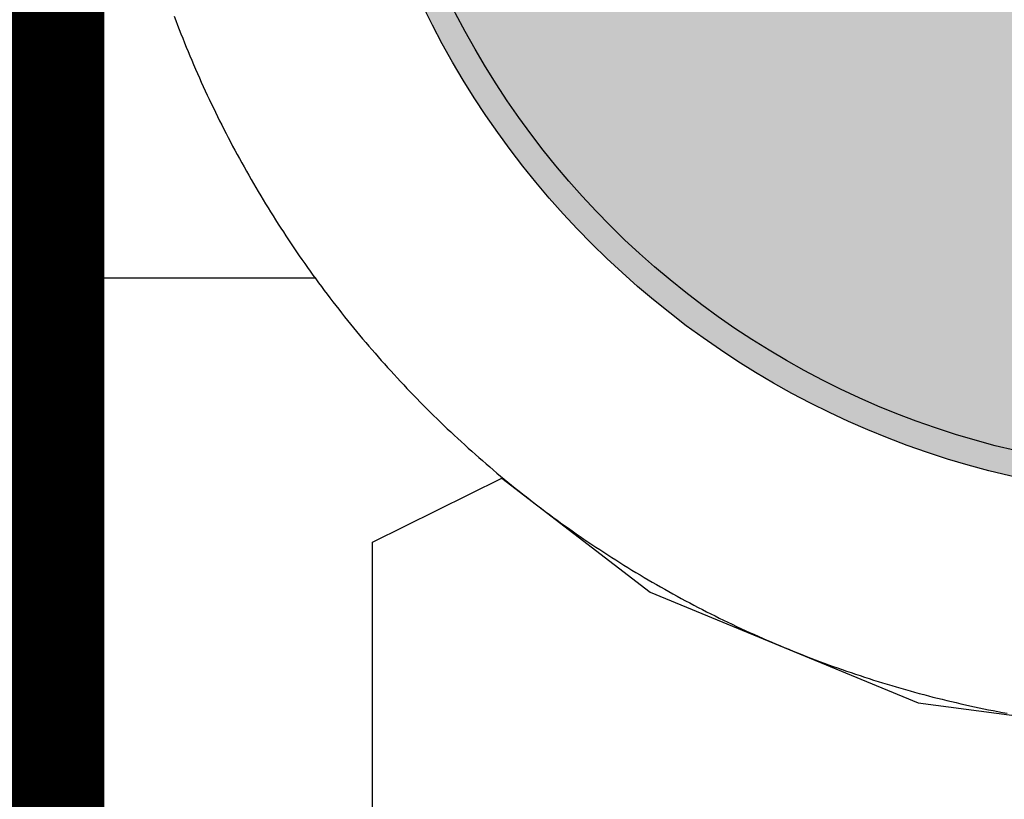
# Model space of a CAD drawing. Header units: millimetres. Extents: x -1.5 to 11.1, y -3 to 5.
# Tile 239 of 256: x 0.3542 to 0.3922, y 3.3199 to 3.35. Entities that reach past the tile are written whole.
import ezdxf

# ---------------------------------------------------------------- set-up
doc = ezdxf.new("R2010")
doc.units = ezdxf.units.MM
doc.header["$MEASUREMENT"] = 0
for name, color, linetype, true_color in [('BottomLayer', 5, 'Continuous', 0x0000ff), ('BottomSolder', 6, 'Continuous', 0xff00ff), ('Metal_2', 7, 'Continuous', 0x7f0000), ('Metal_3', 7, 'Continuous', 0x3f7f00), ('TopLayer', 1, 'Continuous', 0xff0000), ('TopSolder', 7, 'Continuous', 0x7f007f)]:
    doc.layers.add(name, color=color, linetype=linetype, true_color=true_color)

# ---------------------------------------------------------------- blocks, each defined once
blk = doc.blocks.new('H______V_D____3_P___100MIL_6')
at = {"layer": 'BottomLayer', "true_color": 0x0000ff}
h = blk.add_hatch(color=5, dxfattribs=at)
edge = h.paths.add_edge_path(flags=0)
edge.add_arc((0.05, 0), 0.0325, 0, 360)
at = {"layer": 'BottomSolder', "true_color": 0xff00ff}
h = blk.add_hatch(color=6, dxfattribs=at)
edge = h.paths.add_edge_path(flags=0)
edge.add_arc((0.05, 0), 0.0335, 0, 360)
at = {"layer": 'Metal_2', "true_color": 0x7f0000}
h = blk.add_hatch(color=16, dxfattribs=at)
edge = h.paths.add_edge_path(flags=0)
edge.add_arc((0.05, 0), 0.0325, 0, 360)
at = {"layer": 'Metal_3', "true_color": 0x3f7f00}
h = blk.add_hatch(color=76, dxfattribs=at)
edge = h.paths.add_edge_path(flags=0)
edge.add_arc((0.05, 0), 0.0325, 0, 360)
at = {"layer": 'TopLayer', "true_color": 0xff0000}
h = blk.add_hatch(color=1, dxfattribs=at)
edge = h.paths.add_edge_path(flags=0)
edge.add_arc((0.05, 0), 0.0325, 0, 360)
at = {"layer": 'TopSolder', "true_color": 0x7f007f}
h = blk.add_hatch(color=216, dxfattribs=at)
edge = h.paths.add_edge_path(flags=0)
edge.add_arc((0.05, 0), 0.0335, 0, 360)
at = {"layer": 'BottomLayer', "color": 5, "true_color": 0x0000ff}
blk.add_circle((0.05, 0), 0.0325, dxfattribs=at)
at = {"layer": 'BottomSolder', "color": 6, "true_color": 0xff00ff}
blk.add_circle((0.05, 0), 0.0335, dxfattribs=at)
at = {"layer": 'Metal_2', "color": 16, "true_color": 0x7f0000}
blk.add_circle((0.05, 0), 0.0325, dxfattribs=at)
at = {"layer": 'Metal_3', "color": 76, "true_color": 0x3f7f00}
blk.add_circle((0.05, 0), 0.0325, dxfattribs=at)
at = {"layer": 'TopLayer', "color": 1, "true_color": 0xff0000}
blk.add_circle((0.05, 0), 0.0325, dxfattribs=at)
at = {"layer": 'TopSolder', "color": 216, "true_color": 0x7f007f}
blk.add_circle((0.05, 0), 0.0335, dxfattribs=at)

msp = doc.modelspace()

# ---------------------------------------------------------------- linework, layer by layer
at = {"layer": 'BottomLayer'}
for p, q in [((0.367843, 3.329803), (0.372843, 3.332269)), ((0.372843, 3.332269), (0.378567, 3.327876)), ((0.367843, 3.315001), (0.367843, 3.329803)), ((0.378567, 3.327876), (0.388905, 3.323594)), ((0.388905, 3.323594), (0.4, 3.322133))]:
    msp.add_line(p, q, dxfattribs=at)
for points in [[(0.35, 3.315, 0.015, 0.015, 0), (0.35, 3.415, 0.015, 0.015, 0)], [(0.3, 3.265, 0.015, 0.015, 0), (0.35, 3.315, 0.015, 0.015, 0)]]:
    msp.add_lwpolyline(points, format="xyseb", dxfattribs=at)
msp.add_lwpolyline([(0.34625, 3.315, 0.0075, 0.0075, 1), (0.35375, 3.315, 0.0075, 0.0075, 1)], format="xyseb", close=True, dxfattribs=at)
msp.add_lwpolyline([(0.34625, 3.315, 0.0075, 0.0075, 1), (0.35375, 3.315, 0.0075, 0.0075, 1)], format="xyseb", close=True, dxfattribs=at)
at = {"layer": 'Metal_2'}
for p, q in [((0.360197, 3.350101), (0.360262, 3.349929)), ((0.360262, 3.349929), (0.360327, 3.349758)), ((0.360327, 3.349758), (0.360393, 3.349587)), ((0.360393, 3.349587), (0.36046, 3.349416)), ((0.36046, 3.349416), (0.360528, 3.349246)), ((0.360528, 3.349246), (0.360596, 3.349076)), ((0.360596, 3.349076), (0.360665, 3.348906)), ((0.360665, 3.348906), (0.360735, 3.348736)), ((0.360735, 3.348736), (0.360806, 3.348567)), ((0.360806, 3.348567), (0.360877, 3.348398)), ((0.360877, 3.348398), (0.360949, 3.348229)), ((0.360949, 3.348229), (0.361022, 3.348061)), ((0.361022, 3.348061), (0.361095, 3.347893)), ((0.361095, 3.347893), (0.361169, 3.347725)), ((0.361169, 3.347725), (0.361244, 3.347558)), ((0.361244, 3.347558), (0.36132, 3.34739)), ((0.36132, 3.34739), (0.361396, 3.347224)), ((0.361396, 3.347224), (0.361473, 3.347057)), ((0.361473, 3.347057), (0.361551, 3.346891)), ((0.361551, 3.346891), (0.361629, 3.346725)), ((0.361629, 3.346725), (0.361709, 3.34656)), ((0.361709, 3.34656), (0.361789, 3.346395)), ((0.361789, 3.346395), (0.361869, 3.34623)), ((0.361869, 3.34623), (0.361951, 3.346066)), ((0.361951, 3.346066), (0.362033, 3.345902)), ((0.362033, 3.345902), (0.362115, 3.345738)), ((0.362115, 3.345738), (0.362199, 3.345575)), ((0.362199, 3.345575), (0.362283, 3.345412)), ((0.362283, 3.345412), (0.362368, 3.345249)), ((0.362368, 3.345249), (0.362454, 3.345087)), ((0.362454, 3.345087), (0.36254, 3.344925)), ((0.36254, 3.344925), (0.362627, 3.344764)), ((0.362627, 3.344764), (0.362714, 3.344603)), ((0.362714, 3.344603), (0.362803, 3.344442)), ((0.362803, 3.344442), (0.362892, 3.344282)), ((0.362892, 3.344282), (0.362982, 3.344122)), ((0.362982, 3.344122), (0.363072, 3.343962)), ((0.363072, 3.343962), (0.363163, 3.343803)), ((0.363163, 3.343803), (0.363255, 3.343644)), ((0.363255, 3.343644), (0.363348, 3.343486)), ((0.363348, 3.343486), (0.363441, 3.343328)), ((0.363441, 3.343328), (0.363535, 3.34317)), ((0.363535, 3.34317), (0.363629, 3.343013)), ((0.363629, 3.343013), (0.363724, 3.342856)), ((0.363724, 3.342856), (0.36382, 3.3427)), ((0.36382, 3.3427), (0.363917, 3.342544)), ((0.363917, 3.342544), (0.364014, 3.342389)), ((0.364014, 3.342389), (0.364112, 3.342234)), ((0.364112, 3.342234), (0.364211, 3.342079)), ((0.364211, 3.342079), (0.36431, 3.341925)), ((0.36431, 3.341925), (0.36441, 3.341771)), ((0.36441, 3.341771), (0.36451, 3.341617)), ((0.36451, 3.341617), (0.364612, 3.341465)), ((0.364612, 3.341465), (0.364714, 3.341312)), ((0.364714, 3.341312), (0.364816, 3.34116)), ((0.364816, 3.34116), (0.364919, 3.341009)), ((0.364919, 3.341009), (0.365023, 3.340857)), ((0.365023, 3.340857), (0.365128, 3.340707)), ((0.365128, 3.340707), (0.365233, 3.340556)), ((0.365233, 3.340556), (0.365339, 3.340406)), ((0.365339, 3.340406), (0.365445, 3.340257)), ((0.365445, 3.340257), (0.365552, 3.340108)), ((0.365552, 3.340108), (0.36566, 3.33996)), ((0.36566, 3.33996), (0.365768, 3.339812)), ((0.365768, 3.339812), (0.365877, 3.339664)), ((0.365877, 3.339664), (0.365987, 3.339517)), ((0.365987, 3.339517), (0.366097, 3.339371)), ((0.366097, 3.339371), (0.366208, 3.339225)), ((0.366208, 3.339225), (0.36632, 3.339079)), ((0.36632, 3.339079), (0.366432, 3.338934)), ((0.366432, 3.338934), (0.366545, 3.338789)), ((0.366545, 3.338789), (0.366658, 3.338645)), ((0.366658, 3.338645), (0.366772, 3.338502)), ((0.366772, 3.338502), (0.366887, 3.338359)), ((0.366887, 3.338359), (0.367002, 3.338216)), ((0.367002, 3.338216), (0.367118, 3.338074)), ((0.367118, 3.338074), (0.367234, 3.337932)), ((0.367234, 3.337932), (0.367351, 3.337791)), ((0.367351, 3.337791), (0.367469, 3.33765)), ((0.367469, 3.33765), (0.367588, 3.33751)), ((0.367588, 3.33751), (0.367706, 3.337371)), ((0.367706, 3.337371), (0.367826, 3.337232)), ((0.367826, 3.337232), (0.367946, 3.337093)), ((0.367946, 3.337093), (0.368067, 3.336955)), ((0.368067, 3.336955), (0.368188, 3.336817)), ((0.368188, 3.336817), (0.36831, 3.33668)), ((0.36831, 3.33668), (0.368433, 3.336544)), ((0.368433, 3.336544), (0.368556, 3.336408)), ((0.368556, 3.336408), (0.368679, 3.336272)), ((0.368679, 3.336272), (0.368804, 3.336137)), ((0.368804, 3.336137), (0.368928, 3.336003)), ((0.368928, 3.336003), (0.369054, 3.335869)), ((0.369054, 3.335869), (0.36918, 3.335736)), ((0.36918, 3.335736), (0.369306, 3.335603)), ((0.369306, 3.335603), (0.369434, 3.335471)), ((0.369434, 3.335471), (0.369561, 3.33534)), ((0.369561, 3.33534), (0.36969, 3.335208)), ((0.36969, 3.335208), (0.369818, 3.335078)), ((0.369818, 3.335078), (0.369948, 3.334948)), ((0.369948, 3.334948), (0.370078, 3.334819)), ((0.370078, 3.334819), (0.370208, 3.33469)), ((0.370208, 3.33469), (0.370339, 3.334561)), ((0.370339, 3.334561), (0.370471, 3.334434)), ((0.370471, 3.334434), (0.370603, 3.334307)), ((0.370603, 3.334307), (0.370736, 3.33418)), ((0.370736, 3.33418), (0.370869, 3.334054)), ((0.370869, 3.334054), (0.371003, 3.333929)), ((0.371003, 3.333929), (0.371137, 3.333804)), ((0.371137, 3.333804), (0.371272, 3.33368)), ((0.371272, 3.33368), (0.371408, 3.333556)), ((0.371408, 3.333556), (0.371544, 3.333433)), ((0.371544, 3.333433), (0.37168, 3.33331)), ((0.37168, 3.33331), (0.371817, 3.333188)), ((0.371817, 3.333188), (0.371955, 3.333067)), ((0.371955, 3.333067), (0.372093, 3.332946)), ((0.372093, 3.332946), (0.372231, 3.332826)), ((0.372231, 3.332826), (0.37237, 3.332707)), ((0.37237, 3.332707), (0.37251, 3.332588)), ((0.37251, 3.332588), (0.37265, 3.332469)), ((0.37265, 3.332469), (0.372791, 3.332352)), ((0.372791, 3.332352), (0.372932, 3.332235)), ((0.372932, 3.332235), (0.373074, 3.332118)), ((0.373074, 3.332118), (0.373216, 3.332002)), ((0.373216, 3.332002), (0.373358, 3.331887)), ((0.373358, 3.331887), (0.373502, 3.331772)), ((0.373502, 3.331772), (0.373645, 3.331658)), ((0.373645, 3.331658), (0.373789, 3.331545)), ((0.373789, 3.331545), (0.373934, 3.331432)), ((0.373934, 3.331432), (0.374079, 3.33132)), ((0.374079, 3.33132), (0.374225, 3.331208)), ((0.374225, 3.331208), (0.374371, 3.331097)), ((0.374371, 3.331097), (0.374517, 3.330987)), ((0.374517, 3.330987), (0.374664, 3.330877)), ((0.374664, 3.330877), (0.374812, 3.330768)), ((0.374812, 3.330768), (0.37496, 3.33066)), ((0.37496, 3.33066), (0.375108, 3.330552)), ((0.375108, 3.330552), (0.375257, 3.330445)), ((0.375257, 3.330445), (0.375406, 3.330339)), ((0.375406, 3.330339), (0.375556, 3.330233)), ((0.375556, 3.330233), (0.375706, 3.330128)), ((0.375706, 3.330128), (0.375857, 3.330023)), ((0.375857, 3.330023), (0.376008, 3.329919)), ((0.376008, 3.329919), (0.37616, 3.329816)), ((0.37616, 3.329816), (0.376312, 3.329714)), ((0.376312, 3.329714), (0.376464, 3.329612)), ((0.376464, 3.329612), (0.376617, 3.329511)), ((0.376617, 3.329511), (0.376771, 3.32941)), ((0.376771, 3.32941), (0.376925, 3.32931)), ((0.376925, 3.32931), (0.377079, 3.329211)), ((0.377079, 3.329211), (0.377233, 3.329112)), ((0.377233, 3.329112), (0.377389, 3.329014)), ((0.377389, 3.329014), (0.377544, 3.328917)), ((0.377544, 3.328917), (0.3777, 3.32882)), ((0.3777, 3.32882), (0.377856, 3.328724)), ((0.377856, 3.328724), (0.378013, 3.328629)), ((0.378013, 3.328629), (0.37817, 3.328535)), ((0.37817, 3.328535), (0.378328, 3.328441)), ((0.378328, 3.328441), (0.378486, 3.328348)), ((0.378486, 3.328348), (0.378644, 3.328255)), ((0.378644, 3.328255), (0.378803, 3.328163)), ((0.378803, 3.328163), (0.378962, 3.328072)), ((0.378962, 3.328072), (0.379122, 3.327982)), ((0.379122, 3.327982), (0.379282, 3.327892)), ((0.379282, 3.327892), (0.379442, 3.327803)), ((0.379442, 3.327803), (0.379603, 3.327715)), ((0.379603, 3.327715), (0.379764, 3.327627)), ((0.379764, 3.327627), (0.379925, 3.32754)), ((0.379925, 3.32754), (0.380087, 3.327454)), ((0.380087, 3.327454), (0.380249, 3.327368)), ((0.380249, 3.327368), (0.380412, 3.327283)), ((0.380412, 3.327283), (0.380575, 3.327199)), ((0.380575, 3.327199), (0.380738, 3.327116)), ((0.380738, 3.327116), (0.380902, 3.327033)), ((0.380902, 3.327033), (0.381066, 3.326951)), ((0.381066, 3.326951), (0.38123, 3.326869)), ((0.38123, 3.326869), (0.381395, 3.326789)), ((0.381395, 3.326789), (0.38156, 3.326709)), ((0.38156, 3.326709), (0.381725, 3.32663)), ((0.381725, 3.32663), (0.381891, 3.326551)), ((0.381891, 3.326551), (0.382057, 3.326473)), ((0.382057, 3.326473), (0.382224, 3.326396)), ((0.382224, 3.326396), (0.38239, 3.32632)), ((0.38239, 3.32632), (0.382557, 3.326244)), ((0.382557, 3.326244), (0.382725, 3.326169)), ((0.382725, 3.326169), (0.382893, 3.326095)), ((0.382893, 3.326095), (0.383061, 3.326022)), ((0.383061, 3.326022), (0.383229, 3.325949)), ((0.383229, 3.325949), (0.383398, 3.325877)), ((0.383398, 3.325877), (0.383567, 3.325806)), ((0.383567, 3.325806), (0.383736, 3.325735)), ((0.383736, 3.325735), (0.383906, 3.325665)), ((0.383906, 3.325665), (0.384075, 3.325596)), ((0.384075, 3.325596), (0.384246, 3.325528)), ((0.384246, 3.325528), (0.384416, 3.32546)), ((0.384416, 3.32546), (0.384587, 3.325393)), ((0.384587, 3.325393), (0.384758, 3.325327)), ((0.384758, 3.325327), (0.384929, 3.325262)), ((0.384929, 3.325262), (0.385101, 3.325197)), ((0.385101, 3.325197), (0.385273, 3.325133)), ((0.385273, 3.325133), (0.385445, 3.32507)), ((0.385445, 3.32507), (0.385617, 3.325008)), ((0.385617, 3.325008), (0.38579, 3.324946)), ((0.38579, 3.324946), (0.385963, 3.324885)), ((0.385963, 3.324885), (0.386136, 3.324825)), ((0.386136, 3.324825), (0.38631, 3.324765)), ((0.38631, 3.324765), (0.386484, 3.324707)), ((0.386484, 3.324707), (0.386658, 3.324649)), ((0.386658, 3.324649), (0.386832, 3.324591)), ((0.386832, 3.324591), (0.387006, 3.324535)), ((0.387006, 3.324535), (0.387181, 3.324479)), ((0.387181, 3.324479), (0.387356, 3.324424)), ((0.387356, 3.324424), (0.387531, 3.32437)), ((0.387531, 3.32437), (0.387707, 3.324317)), ((0.387707, 3.324317), (0.387882, 3.324264)), ((0.387882, 3.324264), (0.388058, 3.324212)), ((0.388058, 3.324212), (0.388234, 3.324161)), ((0.388234, 3.324161), (0.388411, 3.324111)), ((0.388411, 3.324111), (0.388587, 3.324061)), ((0.388587, 3.324061), (0.388764, 3.324012)), ((0.388764, 3.324012), (0.388941, 3.323964)), ((0.388941, 3.323964), (0.389118, 3.323917)), ((0.389118, 3.323917), (0.389296, 3.32387)), ((0.389296, 3.32387), (0.389473, 3.323824)), ((0.389473, 3.323824), (0.389651, 3.323779)), ((0.389651, 3.323779), (0.389829, 3.323735)), ((0.389829, 3.323735), (0.390007, 3.323691)), ((0.390007, 3.323691), (0.390186, 3.323649)), ((0.390186, 3.323649), (0.390364, 3.323607)), ((0.390364, 3.323607), (0.390543, 3.323566)), ((0.390543, 3.323566), (0.390722, 3.323525)), ((0.390722, 3.323525), (0.390901, 3.323485)), ((0.390901, 3.323485), (0.39108, 3.323447)), ((0.39108, 3.323447), (0.391259, 3.323409)), ((0.391259, 3.323409), (0.391439, 3.323371)), ((0.391439, 3.323371), (0.391619, 3.323335)), ((0.391619, 3.323335), (0.391799, 3.323299)), ((0.391799, 3.323299), (0.391979, 3.323264)), ((0.391979, 3.323264), (0.392159, 3.32323)), ((0.392159, 3.32323), (0.392339, 3.323196))]:
    msp.add_line(p, q, dxfattribs=at)
at = {"layer": 'Metal_3'}
for p, q in [((0.360197, 3.350101), (0.360262, 3.349929)), ((0.360262, 3.349929), (0.360327, 3.349758)), ((0.360327, 3.349758), (0.360393, 3.349587)), ((0.360393, 3.349587), (0.36046, 3.349416)), ((0.36046, 3.349416), (0.360528, 3.349246)), ((0.360528, 3.349246), (0.360596, 3.349076)), ((0.360596, 3.349076), (0.360665, 3.348906)), ((0.360665, 3.348906), (0.360735, 3.348736)), ((0.360735, 3.348736), (0.360806, 3.348567)), ((0.360806, 3.348567), (0.360877, 3.348398)), ((0.360877, 3.348398), (0.360949, 3.348229)), ((0.360949, 3.348229), (0.361022, 3.348061)), ((0.361022, 3.348061), (0.361095, 3.347893)), ((0.361095, 3.347893), (0.361169, 3.347725)), ((0.361169, 3.347725), (0.361244, 3.347558)), ((0.361244, 3.347558), (0.36132, 3.34739)), ((0.36132, 3.34739), (0.361396, 3.347224)), ((0.361396, 3.347224), (0.361473, 3.347057)), ((0.361473, 3.347057), (0.361551, 3.346891)), ((0.361551, 3.346891), (0.361629, 3.346725)), ((0.361629, 3.346725), (0.361709, 3.34656)), ((0.361709, 3.34656), (0.361789, 3.346395)), ((0.361789, 3.346395), (0.361869, 3.34623)), ((0.361869, 3.34623), (0.361951, 3.346066)), ((0.361951, 3.346066), (0.362033, 3.345902)), ((0.362033, 3.345902), (0.362115, 3.345738)), ((0.362115, 3.345738), (0.362199, 3.345575)), ((0.362199, 3.345575), (0.362283, 3.345412)), ((0.362283, 3.345412), (0.362368, 3.345249)), ((0.362368, 3.345249), (0.362454, 3.345087)), ((0.362454, 3.345087), (0.36254, 3.344925)), ((0.36254, 3.344925), (0.362627, 3.344764)), ((0.362627, 3.344764), (0.362714, 3.344603)), ((0.362714, 3.344603), (0.362803, 3.344442)), ((0.362803, 3.344442), (0.362892, 3.344282)), ((0.362892, 3.344282), (0.362982, 3.344122)), ((0.362982, 3.344122), (0.363072, 3.343962)), ((0.363072, 3.343962), (0.363163, 3.343803)), ((0.363163, 3.343803), (0.363255, 3.343644)), ((0.363255, 3.343644), (0.363348, 3.343486)), ((0.363348, 3.343486), (0.363441, 3.343328)), ((0.363441, 3.343328), (0.363535, 3.34317)), ((0.363535, 3.34317), (0.363629, 3.343013)), ((0.363629, 3.343013), (0.363724, 3.342856)), ((0.363724, 3.342856), (0.36382, 3.3427)), ((0.36382, 3.3427), (0.363917, 3.342544)), ((0.363917, 3.342544), (0.364014, 3.342389)), ((0.364014, 3.342389), (0.364112, 3.342234)), ((0.364112, 3.342234), (0.364211, 3.342079)), ((0.364211, 3.342079), (0.36431, 3.341925)), ((0.36431, 3.341925), (0.36441, 3.341771)), ((0.36441, 3.341771), (0.36451, 3.341617)), ((0.36451, 3.341617), (0.364612, 3.341465)), ((0.364612, 3.341465), (0.364714, 3.341312)), ((0.364714, 3.341312), (0.364816, 3.34116)), ((0.364816, 3.34116), (0.364919, 3.341009)), ((0.364919, 3.341009), (0.365023, 3.340857)), ((0.365023, 3.340857), (0.365128, 3.340707)), ((0.365128, 3.340707), (0.365233, 3.340556)), ((0.365233, 3.340556), (0.365339, 3.340406)), ((0.365339, 3.340406), (0.365445, 3.340257)), ((0.365445, 3.340257), (0.365552, 3.340108)), ((0.365552, 3.340108), (0.36566, 3.33996)), ((0.36566, 3.33996), (0.365768, 3.339812)), ((0.365768, 3.339812), (0.365877, 3.339664)), ((0.365877, 3.339664), (0.365987, 3.339517)), ((0.365987, 3.339517), (0.366097, 3.339371)), ((0.366097, 3.339371), (0.366208, 3.339225)), ((0.366208, 3.339225), (0.36632, 3.339079)), ((0.36632, 3.339079), (0.366432, 3.338934)), ((0.366432, 3.338934), (0.366545, 3.338789)), ((0.366545, 3.338789), (0.366658, 3.338645)), ((0.366658, 3.338645), (0.366772, 3.338502)), ((0.366772, 3.338502), (0.366887, 3.338359)), ((0.366887, 3.338359), (0.367002, 3.338216)), ((0.367002, 3.338216), (0.367118, 3.338074)), ((0.367118, 3.338074), (0.367234, 3.337932)), ((0.367234, 3.337932), (0.367351, 3.337791)), ((0.367351, 3.337791), (0.367469, 3.33765)), ((0.367469, 3.33765), (0.367588, 3.33751)), ((0.367588, 3.33751), (0.367706, 3.337371)), ((0.367706, 3.337371), (0.367826, 3.337232)), ((0.367826, 3.337232), (0.367946, 3.337093)), ((0.367946, 3.337093), (0.368067, 3.336955)), ((0.368067, 3.336955), (0.368188, 3.336817)), ((0.368188, 3.336817), (0.36831, 3.33668)), ((0.36831, 3.33668), (0.368433, 3.336544)), ((0.368433, 3.336544), (0.368556, 3.336408)), ((0.368556, 3.336408), (0.368679, 3.336272)), ((0.368679, 3.336272), (0.368804, 3.336137)), ((0.368804, 3.336137), (0.368928, 3.336003)), ((0.368928, 3.336003), (0.369054, 3.335869)), ((0.369054, 3.335869), (0.36918, 3.335736)), ((0.36918, 3.335736), (0.369306, 3.335603)), ((0.369306, 3.335603), (0.369434, 3.335471)), ((0.369434, 3.335471), (0.369561, 3.33534)), ((0.369561, 3.33534), (0.36969, 3.335208)), ((0.36969, 3.335208), (0.369818, 3.335078)), ((0.369818, 3.335078), (0.369948, 3.334948)), ((0.369948, 3.334948), (0.370078, 3.334819)), ((0.370078, 3.334819), (0.370208, 3.33469)), ((0.370208, 3.33469), (0.370339, 3.334561)), ((0.370339, 3.334561), (0.370471, 3.334434)), ((0.370471, 3.334434), (0.370603, 3.334307)), ((0.370603, 3.334307), (0.370736, 3.33418)), ((0.370736, 3.33418), (0.370869, 3.334054)), ((0.370869, 3.334054), (0.371003, 3.333929)), ((0.371003, 3.333929), (0.371137, 3.333804)), ((0.371137, 3.333804), (0.371272, 3.33368)), ((0.371272, 3.33368), (0.371408, 3.333556)), ((0.371408, 3.333556), (0.371544, 3.333433)), ((0.371544, 3.333433), (0.37168, 3.33331)), ((0.37168, 3.33331), (0.371817, 3.333188)), ((0.371817, 3.333188), (0.371955, 3.333067)), ((0.371955, 3.333067), (0.372093, 3.332946)), ((0.372093, 3.332946), (0.372231, 3.332826)), ((0.372231, 3.332826), (0.37237, 3.332707)), ((0.37237, 3.332707), (0.37251, 3.332588)), ((0.37251, 3.332588), (0.37265, 3.332469)), ((0.37265, 3.332469), (0.372791, 3.332352)), ((0.372791, 3.332352), (0.372932, 3.332235)), ((0.372932, 3.332235), (0.373074, 3.332118)), ((0.373074, 3.332118), (0.373216, 3.332002)), ((0.373216, 3.332002), (0.373358, 3.331887)), ((0.373358, 3.331887), (0.373502, 3.331772)), ((0.373502, 3.331772), (0.373645, 3.331658)), ((0.373645, 3.331658), (0.373789, 3.331545)), ((0.373789, 3.331545), (0.373934, 3.331432)), ((0.373934, 3.331432), (0.374079, 3.33132)), ((0.374079, 3.33132), (0.374225, 3.331208)), ((0.374225, 3.331208), (0.374371, 3.331097)), ((0.374371, 3.331097), (0.374517, 3.330987)), ((0.374517, 3.330987), (0.374664, 3.330877)), ((0.374664, 3.330877), (0.374812, 3.330768)), ((0.374812, 3.330768), (0.37496, 3.33066)), ((0.37496, 3.33066), (0.375108, 3.330552)), ((0.375108, 3.330552), (0.375257, 3.330445)), ((0.375257, 3.330445), (0.375406, 3.330339)), ((0.375406, 3.330339), (0.375556, 3.330233)), ((0.375556, 3.330233), (0.375706, 3.330128)), ((0.375706, 3.330128), (0.375857, 3.330023)), ((0.375857, 3.330023), (0.376008, 3.329919)), ((0.376008, 3.329919), (0.37616, 3.329816)), ((0.37616, 3.329816), (0.376312, 3.329714)), ((0.376312, 3.329714), (0.376464, 3.329612)), ((0.376464, 3.329612), (0.376617, 3.329511)), ((0.376617, 3.329511), (0.376771, 3.32941)), ((0.376771, 3.32941), (0.376925, 3.32931)), ((0.376925, 3.32931), (0.377079, 3.329211)), ((0.377079, 3.329211), (0.377233, 3.329112)), ((0.377233, 3.329112), (0.377389, 3.329014)), ((0.377389, 3.329014), (0.377544, 3.328917)), ((0.377544, 3.328917), (0.3777, 3.32882)), ((0.3777, 3.32882), (0.377856, 3.328724)), ((0.377856, 3.328724), (0.378013, 3.328629)), ((0.378013, 3.328629), (0.37817, 3.328535)), ((0.37817, 3.328535), (0.378328, 3.328441)), ((0.378328, 3.328441), (0.378486, 3.328348)), ((0.378486, 3.328348), (0.378644, 3.328255)), ((0.378644, 3.328255), (0.378803, 3.328163)), ((0.378803, 3.328163), (0.378962, 3.328072)), ((0.378962, 3.328072), (0.379122, 3.327982)), ((0.379122, 3.327982), (0.379282, 3.327892)), ((0.379282, 3.327892), (0.379442, 3.327803)), ((0.379442, 3.327803), (0.379603, 3.327715)), ((0.379603, 3.327715), (0.379764, 3.327627)), ((0.379764, 3.327627), (0.379925, 3.32754)), ((0.379925, 3.32754), (0.380087, 3.327454)), ((0.380087, 3.327454), (0.380249, 3.327368)), ((0.380249, 3.327368), (0.380412, 3.327283)), ((0.380412, 3.327283), (0.380575, 3.327199)), ((0.380575, 3.327199), (0.380738, 3.327116)), ((0.380738, 3.327116), (0.380902, 3.327033)), ((0.380902, 3.327033), (0.381066, 3.326951)), ((0.381066, 3.326951), (0.38123, 3.326869)), ((0.38123, 3.326869), (0.381395, 3.326789)), ((0.381395, 3.326789), (0.38156, 3.326709)), ((0.38156, 3.326709), (0.381725, 3.32663)), ((0.381725, 3.32663), (0.381891, 3.326551)), ((0.381891, 3.326551), (0.382057, 3.326473)), ((0.382057, 3.326473), (0.382224, 3.326396)), ((0.382224, 3.326396), (0.38239, 3.32632)), ((0.38239, 3.32632), (0.382557, 3.326244)), ((0.382557, 3.326244), (0.382725, 3.326169)), ((0.382725, 3.326169), (0.382893, 3.326095)), ((0.382893, 3.326095), (0.383061, 3.326022)), ((0.383061, 3.326022), (0.383229, 3.325949)), ((0.383229, 3.325949), (0.383398, 3.325877)), ((0.383398, 3.325877), (0.383567, 3.325806)), ((0.383567, 3.325806), (0.383736, 3.325735)), ((0.383736, 3.325735), (0.383906, 3.325665)), ((0.383906, 3.325665), (0.384075, 3.325596)), ((0.384075, 3.325596), (0.384246, 3.325528)), ((0.384246, 3.325528), (0.384416, 3.32546)), ((0.384416, 3.32546), (0.384587, 3.325393)), ((0.384587, 3.325393), (0.384758, 3.325327)), ((0.384758, 3.325327), (0.384929, 3.325262)), ((0.384929, 3.325262), (0.385101, 3.325197)), ((0.385101, 3.325197), (0.385273, 3.325133)), ((0.385273, 3.325133), (0.385445, 3.32507)), ((0.385445, 3.32507), (0.385617, 3.325008)), ((0.385617, 3.325008), (0.38579, 3.324946)), ((0.38579, 3.324946), (0.385963, 3.324885)), ((0.385963, 3.324885), (0.386136, 3.324825)), ((0.386136, 3.324825), (0.38631, 3.324765)), ((0.38631, 3.324765), (0.386484, 3.324707)), ((0.386484, 3.324707), (0.386658, 3.324649)), ((0.386658, 3.324649), (0.386832, 3.324591)), ((0.386832, 3.324591), (0.387006, 3.324535)), ((0.387006, 3.324535), (0.387181, 3.324479)), ((0.387181, 3.324479), (0.387356, 3.324424)), ((0.387356, 3.324424), (0.387531, 3.32437)), ((0.387531, 3.32437), (0.387707, 3.324317)), ((0.387707, 3.324317), (0.387882, 3.324264)), ((0.387882, 3.324264), (0.388058, 3.324212)), ((0.388058, 3.324212), (0.388234, 3.324161)), ((0.388234, 3.324161), (0.388411, 3.324111)), ((0.388411, 3.324111), (0.388587, 3.324061)), ((0.388587, 3.324061), (0.388764, 3.324012)), ((0.388764, 3.324012), (0.388941, 3.323964)), ((0.388941, 3.323964), (0.389118, 3.323917)), ((0.389118, 3.323917), (0.389296, 3.32387)), ((0.389296, 3.32387), (0.389473, 3.323824)), ((0.389473, 3.323824), (0.389651, 3.323779)), ((0.389651, 3.323779), (0.389829, 3.323735)), ((0.389829, 3.323735), (0.390007, 3.323691)), ((0.390007, 3.323691), (0.390186, 3.323649)), ((0.390186, 3.323649), (0.390364, 3.323607)), ((0.390364, 3.323607), (0.390543, 3.323566)), ((0.390543, 3.323566), (0.390722, 3.323525)), ((0.390722, 3.323525), (0.390901, 3.323485)), ((0.390901, 3.323485), (0.39108, 3.323447)), ((0.39108, 3.323447), (0.391259, 3.323409)), ((0.391259, 3.323409), (0.391439, 3.323371)), ((0.391439, 3.323371), (0.391619, 3.323335)), ((0.391619, 3.323335), (0.391799, 3.323299)), ((0.391799, 3.323299), (0.391979, 3.323264)), ((0.391979, 3.323264), (0.392159, 3.32323)), ((0.392159, 3.32323), (0.392339, 3.323196))]:
    msp.add_line(p, q, dxfattribs=at)
at = {"layer": 'TopLayer'}
for p, q in [((0.334369, 3.34), (0.365631, 3.34)), ((0.365631, 3.34), (0.36566, 3.33996)), ((0.36566, 3.33996), (0.365768, 3.339812)), ((0.365768, 3.339812), (0.365877, 3.339664)), ((0.365877, 3.339664), (0.365987, 3.339517)), ((0.365987, 3.339517), (0.366097, 3.339371)), ((0.366097, 3.339371), (0.366208, 3.339225)), ((0.366208, 3.339225), (0.36632, 3.339079)), ((0.36632, 3.339079), (0.366432, 3.338934)), ((0.366432, 3.338934), (0.366545, 3.338789)), ((0.366545, 3.338789), (0.366658, 3.338645)), ((0.366658, 3.338645), (0.366772, 3.338502)), ((0.366772, 3.338502), (0.366887, 3.338359)), ((0.366887, 3.338359), (0.367002, 3.338216)), ((0.367002, 3.338216), (0.367118, 3.338074)), ((0.367118, 3.338074), (0.367234, 3.337932)), ((0.367234, 3.337932), (0.367351, 3.337791)), ((0.367351, 3.337791), (0.367469, 3.33765)), ((0.367469, 3.33765), (0.367588, 3.33751)), ((0.367588, 3.33751), (0.367706, 3.337371)), ((0.367706, 3.337371), (0.367826, 3.337232)), ((0.367826, 3.337232), (0.367946, 3.337093)), ((0.367946, 3.337093), (0.368067, 3.336955)), ((0.368067, 3.336955), (0.368188, 3.336817)), ((0.368188, 3.336817), (0.36831, 3.33668)), ((0.36831, 3.33668), (0.368433, 3.336544)), ((0.368433, 3.336544), (0.368556, 3.336408)), ((0.368556, 3.336408), (0.368679, 3.336272)), ((0.368679, 3.336272), (0.368804, 3.336137)), ((0.368804, 3.336137), (0.368928, 3.336003)), ((0.368928, 3.336003), (0.369054, 3.335869)), ((0.369054, 3.335869), (0.36918, 3.335736)), ((0.36918, 3.335736), (0.369306, 3.335603)), ((0.369306, 3.335603), (0.369434, 3.335471)), ((0.369434, 3.335471), (0.369561, 3.33534)), ((0.369561, 3.33534), (0.36969, 3.335208)), ((0.36969, 3.335208), (0.369818, 3.335078)), ((0.369818, 3.335078), (0.369948, 3.334948)), ((0.369948, 3.334948), (0.370078, 3.334819)), ((0.370078, 3.334819), (0.370208, 3.33469)), ((0.370208, 3.33469), (0.370339, 3.334561)), ((0.370339, 3.334561), (0.370471, 3.334434)), ((0.370471, 3.334434), (0.370603, 3.334307)), ((0.370603, 3.334307), (0.370736, 3.33418)), ((0.370736, 3.33418), (0.370869, 3.334054)), ((0.370869, 3.334054), (0.371003, 3.333929)), ((0.371003, 3.333929), (0.371137, 3.333804)), ((0.371137, 3.333804), (0.371272, 3.33368)), ((0.371272, 3.33368), (0.371408, 3.333556)), ((0.371408, 3.333556), (0.371544, 3.333433)), ((0.371544, 3.333433), (0.37168, 3.33331)), ((0.37168, 3.33331), (0.371817, 3.333188)), ((0.371817, 3.333188), (0.371955, 3.333067)), ((0.371955, 3.333067), (0.372093, 3.332946)), ((0.372093, 3.332946), (0.372231, 3.332826)), ((0.372231, 3.332826), (0.37237, 3.332707)), ((0.37237, 3.332707), (0.37251, 3.332588)), ((0.37251, 3.332588), (0.37265, 3.332469)), ((0.37265, 3.332469), (0.372791, 3.332352)), ((0.372791, 3.332352), (0.372932, 3.332235)), ((0.372932, 3.332235), (0.373074, 3.332118)), ((0.373074, 3.332118), (0.373216, 3.332002)), ((0.373216, 3.332002), (0.373358, 3.331887)), ((0.373358, 3.331887), (0.373502, 3.331772)), ((0.373502, 3.331772), (0.373645, 3.331658)), ((0.373645, 3.331658), (0.373789, 3.331545)), ((0.373789, 3.331545), (0.373934, 3.331432)), ((0.373934, 3.331432), (0.374079, 3.33132)), ((0.374079, 3.33132), (0.374225, 3.331208)), ((0.374225, 3.331208), (0.374371, 3.331097)), ((0.374371, 3.331097), (0.374517, 3.330987)), ((0.374517, 3.330987), (0.374664, 3.330877)), ((0.374664, 3.330877), (0.374812, 3.330768)), ((0.374812, 3.330768), (0.37496, 3.33066)), ((0.37496, 3.33066), (0.375108, 3.330552)), ((0.375108, 3.330552), (0.375257, 3.330445)), ((0.375257, 3.330445), (0.375406, 3.330339)), ((0.375406, 3.330339), (0.375556, 3.330233)), ((0.375556, 3.330233), (0.375706, 3.330128)), ((0.375706, 3.330128), (0.375857, 3.330023)), ((0.375857, 3.330023), (0.376008, 3.329919)), ((0.376008, 3.329919), (0.37616, 3.329816)), ((0.37616, 3.329816), (0.376312, 3.329714)), ((0.376312, 3.329714), (0.376464, 3.329612)), ((0.376464, 3.329612), (0.376617, 3.329511)), ((0.376617, 3.329511), (0.376771, 3.32941)), ((0.376771, 3.32941), (0.376925, 3.32931)), ((0.376925, 3.32931), (0.377079, 3.329211)), ((0.377079, 3.329211), (0.377233, 3.329112)), ((0.377233, 3.329112), (0.377389, 3.329014)), ((0.377389, 3.329014), (0.377544, 3.328917)), ((0.377544, 3.328917), (0.3777, 3.32882)), ((0.3777, 3.32882), (0.377856, 3.328724)), ((0.377856, 3.328724), (0.378013, 3.328629)), ((0.378013, 3.328629), (0.37817, 3.328535)), ((0.37817, 3.328535), (0.378328, 3.328441)), ((0.378328, 3.328441), (0.378486, 3.328348)), ((0.378486, 3.328348), (0.378644, 3.328255)), ((0.378644, 3.328255), (0.378803, 3.328163)), ((0.378803, 3.328163), (0.378962, 3.328072)), ((0.378962, 3.328072), (0.379122, 3.327982)), ((0.379122, 3.327982), (0.379282, 3.327892)), ((0.379282, 3.327892), (0.379442, 3.327803)), ((0.379442, 3.327803), (0.379603, 3.327715)), ((0.379603, 3.327715), (0.379764, 3.327627)), ((0.379764, 3.327627), (0.379925, 3.32754)), ((0.379925, 3.32754), (0.380087, 3.327454)), ((0.380087, 3.327454), (0.380249, 3.327368)), ((0.380249, 3.327368), (0.380412, 3.327283)), ((0.380412, 3.327283), (0.380575, 3.327199)), ((0.380575, 3.327199), (0.380738, 3.327116)), ((0.380738, 3.327116), (0.380902, 3.327033)), ((0.380902, 3.327033), (0.381066, 3.326951)), ((0.381066, 3.326951), (0.38123, 3.326869)), ((0.38123, 3.326869), (0.381395, 3.326789)), ((0.381395, 3.326789), (0.38156, 3.326709)), ((0.38156, 3.326709), (0.381725, 3.32663)), ((0.381725, 3.32663), (0.381891, 3.326551)), ((0.381891, 3.326551), (0.382057, 3.326473)), ((0.382057, 3.326473), (0.382224, 3.326396)), ((0.382224, 3.326396), (0.38239, 3.32632)), ((0.38239, 3.32632), (0.382557, 3.326244)), ((0.382557, 3.326244), (0.382725, 3.326169)), ((0.382725, 3.326169), (0.382893, 3.326095)), ((0.382893, 3.326095), (0.383061, 3.326022)), ((0.383061, 3.326022), (0.383229, 3.325949)), ((0.383229, 3.325949), (0.383398, 3.325877)), ((0.383398, 3.325877), (0.383567, 3.325806)), ((0.383567, 3.325806), (0.383736, 3.325735)), ((0.383736, 3.325735), (0.383906, 3.325665)), ((0.383906, 3.325665), (0.384075, 3.325596)), ((0.384075, 3.325596), (0.384246, 3.325528)), ((0.384246, 3.325528), (0.384416, 3.32546)), ((0.384416, 3.32546), (0.384587, 3.325393)), ((0.384587, 3.325393), (0.384758, 3.325327)), ((0.384758, 3.325327), (0.384929, 3.325262)), ((0.384929, 3.325262), (0.385101, 3.325197)), ((0.385101, 3.325197), (0.385273, 3.325133)), ((0.385273, 3.325133), (0.385445, 3.32507)), ((0.385445, 3.32507), (0.385617, 3.325008)), ((0.385617, 3.325008), (0.38579, 3.324946)), ((0.38579, 3.324946), (0.385963, 3.324885)), ((0.385963, 3.324885), (0.386136, 3.324825)), ((0.386136, 3.324825), (0.38631, 3.324765)), ((0.38631, 3.324765), (0.386484, 3.324707)), ((0.386484, 3.324707), (0.386658, 3.324649)), ((0.386658, 3.324649), (0.386832, 3.324591)), ((0.386832, 3.324591), (0.387006, 3.324535)), ((0.387006, 3.324535), (0.387181, 3.324479)), ((0.387181, 3.324479), (0.387356, 3.324424)), ((0.387356, 3.324424), (0.387531, 3.32437)), ((0.387531, 3.32437), (0.387707, 3.324317)), ((0.387707, 3.324317), (0.387882, 3.324264)), ((0.387882, 3.324264), (0.388058, 3.324212)), ((0.388058, 3.324212), (0.388234, 3.324161)), ((0.388234, 3.324161), (0.388411, 3.324111)), ((0.388411, 3.324111), (0.388587, 3.324061)), ((0.388587, 3.324061), (0.388764, 3.324012)), ((0.388764, 3.324012), (0.388941, 3.323964)), ((0.388941, 3.323964), (0.389118, 3.323917)), ((0.389118, 3.323917), (0.389296, 3.32387)), ((0.389296, 3.32387), (0.389473, 3.323824)), ((0.389473, 3.323824), (0.389651, 3.323779)), ((0.389651, 3.323779), (0.389829, 3.323735)), ((0.389829, 3.323735), (0.390007, 3.323691)), ((0.390007, 3.323691), (0.390186, 3.323649)), ((0.390186, 3.323649), (0.390364, 3.323607)), ((0.390364, 3.323607), (0.390543, 3.323566)), ((0.390543, 3.323566), (0.390722, 3.323525)), ((0.390722, 3.323525), (0.390901, 3.323485)), ((0.390901, 3.323485), (0.39108, 3.323447)), ((0.39108, 3.323447), (0.391259, 3.323409)), ((0.391259, 3.323409), (0.391439, 3.323371)), ((0.391439, 3.323371), (0.391619, 3.323335)), ((0.391619, 3.323335), (0.391799, 3.323299)), ((0.391799, 3.323299), (0.391979, 3.323264)), ((0.391979, 3.323264), (0.392159, 3.32323)), ((0.392159, 3.32323), (0.392339, 3.323196))]:
    msp.add_line(p, q, dxfattribs=at)

# ---------------------------------------------------------------- block references
at = {"rotation": 90}
msp.add_blockref('H______V_D____3_P___100MIL_6', (0.4, 3.315), dxfattribs=at)

doc.saveas('drawing.dxf')
